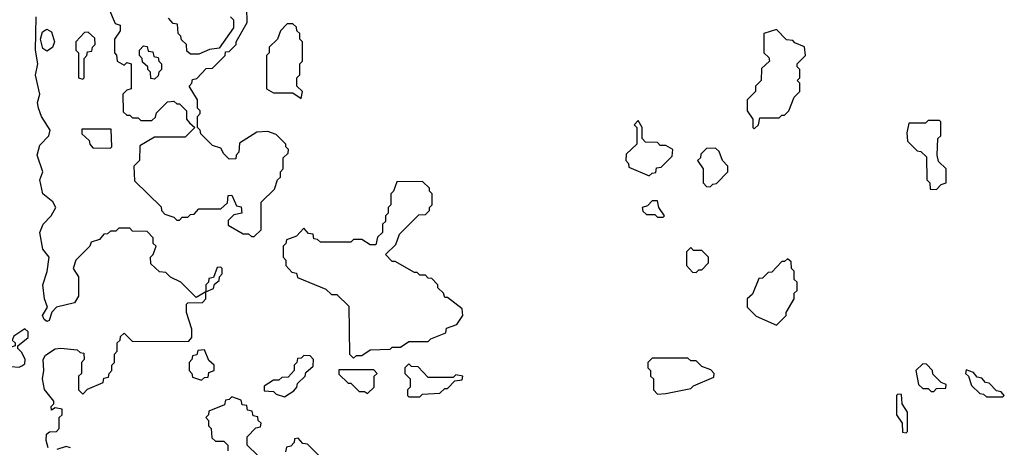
# Model space of a CAD drawing. Extents: x 2769579 to 2883812, y 684207 to 828660.
# Tile 8 of 256: x 2775167 to 2778730, y 727058 to 728605. Entities that reach past the tile are written whole.
import ezdxf

# ---------------------------------------------------------------- set-up
doc = ezdxf.new("R2010")
doc.units = 0

msp = doc.modelspace()

# ---------------------------------------------------------------- linework, layer by layer
at = {"layer": '0CON02XD'}
for points in [[(2775488.3, 728648.3), (2775511.7, 728591.7), (2775530, 728585), (2775530, 728565), (2775510, 728535), (2775510, 728485), (2775517, 728477), (2775520, 728455), (2775545, 728440), (2775555, 728450), (2775570, 728445), (2775570, 728355), (2775555, 728350), (2775540, 728335), (2775541.7, 728271.7), (2775555, 728260), (2775565, 728260), (2775575, 728250), (2775595, 728250), (2775605, 728240), (2775645, 728240), (2775658.3, 728251.7), (2775661.7, 728268.3), (2775701.7, 728308.3), (2775725, 728310), (2775735, 728300), (2775745, 728300), (2775770, 728275), (2775770, 728245), (2775781.7, 728231.7), (2775800, 728215), (2775765, 728180), (2775655, 728180), (2775601.7, 728148.3), (2775600, 728095), (2775580, 728075), (2775581.7, 728021.7), (2775678.3, 727928.3), (2775680, 727915), (2775691.7, 727901.7), (2775725, 727890), (2775735, 727880), (2775745, 727880), (2775755, 727890), (2775775, 727890), (2775785, 727900), (2775798.3, 727901.7), (2775815, 727920), (2775895, 727920), (2775918.3, 727941.7), (2775921.7, 727968.3), (2775935, 727970), (2775951.7, 727931.7), (2775968.3, 727928.3), (2775970, 727905), (2775941.7, 727898.3), (2775921.7, 727878.3), (2775921.7, 727861.7), (2775975, 727830), (2775995, 727830), (2776005, 727820), (2776015, 727820)], [(2776015, 727820), (2776040, 727845), (2776040, 727945), (2776088.3, 727991.7), (2776100, 728025), (2776110, 728035), (2776110, 728055), (2776120, 728065), (2776120, 728105), (2776138.3, 728121.7), (2776140, 728135), (2776130, 728145), (2776130, 728155), (2776095, 728190), (2776065, 728200), (2776025, 728197.5), (2775961.7, 728158.3), (2775960, 728125), (2775950, 728115), (2775948.3, 728101.7), (2775925, 728100), (2775905, 728120), (2775895, 728140), (2775865, 728150), (2775821.7, 728191.7), (2775820, 728205), (2775810, 728215), (2775810, 728255), (2775820, 728265), (2775820, 728275), (2775810, 728285), (2775810, 728315), (2775780, 728365), (2775790, 728375), (2775791.7, 728388.3), (2775808.3, 728391.7), (2775841.7, 728428.3), (2775865, 728430), (2775910, 728475), (2775911.7, 728488.3), (2775925, 728490), (2775950, 728515), (2775950, 728525), (2775990, 728595), (2775988.3, 728648.3)], [(2775270, 727055), (2775262.3, 727082.3), (2775263.3, 727105), (2775275, 727113.3), (2775300, 727115), (2775310, 727125), (2775310, 727165), (2775320, 727175), (2775320, 727195), (2775295, 727200), (2775281.7, 727191.7), (2775280, 727205), (2775290, 727215), (2775290, 727225), (2775256.1, 727266.1), (2775249.2, 727305), (2775254.2, 727335), (2775251.4, 727375), (2775259.5, 727390.5), (2775295, 727414), (2775315, 727416.7), (2775375, 727410), (2775385, 727400), (2775398.3, 727398.3), (2775400, 727375), (2775390, 727365), (2775390, 727325), (2775380, 727315), (2775380, 727265), (2775395, 727250), (2775411.7, 727268.3), (2775468.3, 727291.7), (2775471.7, 727308.3), (2775488.3, 727311.7), (2775490, 727325), (2775500, 727335), (2775500, 727355), (2775510, 727365), (2775510, 727395), (2775520, 727405), (2775520, 727435), (2775530, 727445), (2775531.7, 727458.3), (2775545, 727470), (2775575, 727440), (2775778.3, 727441.7), (2775790, 727455), (2775790, 727485), (2775770, 727545), (2775770, 727575), (2775775, 727580), (2775828.3, 727581.7), (2775840, 727595), (2775840, 727620), (2775868.3, 727631.7), (2775871.7, 727648.3), (2775888.3, 727661.7), (2775890, 727675), (2775900, 727685), (2775900, 727705), (2775895, 727710), (2775881.7, 727708.3), (2775868.3, 727671.7), (2775851.7, 727668.3), (2775850, 727655), (2775840, 727645), (2775840, 727620), (2775805, 727600), (2775750, 727655), (2775713, 727673), (2775695, 727690), (2775673, 727693), (2775641.7, 727721.7), (2775640, 727745), (2775650, 727755), (2775660, 727785), (2775650, 727795), (2775650, 727815), (2775628.3, 727838.3), (2775575, 727840), (2775565, 727850), (2775525, 727850), (2775515, 727840), (2775495, 727840), (2775485, 727830), (2775471.7, 727828.3), (2775455, 727810), (2775425, 727800), (2775420, 727785), (2775370, 727735), (2775360, 727705), (2775380, 727675), (2775380, 727605), (2775365, 727580), (2775300, 727565), (2775283, 727547), (2775273.6, 727516.4), (2775265, 727513.3), (2775255, 727520), (2775248.8, 727535), (2775267.5, 727565), (2775256.7, 727595), (2775250, 727645), (2775266.4, 727693.6), (2775273.3, 727745), (2775250.8, 727775), (2775240, 727835), (2775252, 727865), (2775280, 727895), (2775297.5, 727925), (2775286.4, 727946.4), (2775250, 727975), (2775240, 728025), (2775250, 728055), (2775230, 728115), (2775239.5, 728150.5), (2775272.5, 728185), (2775277.5, 728205), (2775245.7, 728255), (2775234.3, 728284.3), (2775231.4, 728305), (2775239.2, 728335), (2775224.4, 728404.4), (2775232, 728445), (2775224, 728495), (2775226.2, 728615)], [(2775930, 728615), (2775940, 728605), (2775940, 728575), (2775888.3, 728501.7), (2775853, 728497), (2775815, 728480), (2775785, 728480), (2775771.7, 728491.7), (2775770, 728515), (2775751.7, 728531.7), (2775750, 728545), (2775740, 728555), (2775738.3, 728588.3), (2775721.7, 728591.7), (2775705, 728610)], [(2775265, 728491.2), (2775250.9, 728500.9), (2775242.3, 728535), (2775249.3, 728560.7), (2775265, 728570.8), (2775281.2, 728561.2), (2775292.5, 728525), (2775285.8, 728504.2), (2775265, 728491.2)], [(2775395, 728390), (2775400, 728395), (2775400, 728465), (2775410, 728475), (2775411.7, 728488.3), (2775428.3, 728491.7), (2775430, 728505), (2775440, 728515), (2775438.3, 728538.3), (2775415, 728560), (2775401.7, 728558.3), (2775370, 728525), (2775370, 728495), (2775380, 728485), (2775380, 728395), (2775395, 728390)], [(2776185, 728320), (2776190, 728345), (2776170, 728365), (2776170, 728395), (2776180, 728405), (2776180, 728445), (2776190, 728455), (2776190, 728525), (2776180, 728535), (2776180, 728555), (2776170, 728565), (2776168.3, 728578.3), (2776155, 728590), (2776135, 728590), (2776110, 728565), (2776100, 728535), (2776070, 728505), (2776070, 728485), (2776060, 728475), (2776060, 728355), (2776085, 728340), (2776155, 728340), (2776185, 728320)], [(2777825, 728210), (2777840, 728225), (2777845, 728250), (2777915, 728250), (2777925, 728260), (2777935, 728260), (2777950, 728275), (2777970, 728325), (2777990, 728345), (2777990, 728375), (2777980, 728385), (2777990, 728395), (2777990, 728425), (2777980, 728435), (2777980, 728445), (2778010, 728475), (2778007, 728507), (2777971.7, 728521.7), (2777965, 728530), (2777941.7, 728531.7), (2777905, 728570), (2777860, 728555), (2777860, 728485), (2777878.3, 728468.3), (2777880, 728455), (2777851.7, 728428.3), (2777850, 728385), (2777830, 728365), (2777830, 728345), (2777800, 728315), (2777800, 728275), (2777820, 728245), (2777820, 728215), (2777825, 728210)], [(2775655, 728390), (2775641.7, 728391.7), (2775640, 728415), (2775630, 728425), (2775630, 728435), (2775611.7, 728451.7), (2775610, 728465), (2775600, 728475), (2775600, 728495), (2775615, 728510), (2775628.3, 728508.3), (2775631.7, 728491.7), (2775648.3, 728488.3), (2775651.7, 728471.7), (2775668.3, 728468.3), (2775670, 728455), (2775680, 728445), (2775680, 728425), (2775670, 728415), (2775668.3, 728401.7), (2775655, 728390)], [(2777445, 728040), (2777455, 728050), (2777468.3, 728051.7), (2777471.7, 728068.3), (2777488.3, 728071.7), (2777528.3, 728111.7), (2777530, 728135), (2777505, 728150), (2777485, 728150), (2777475, 728160), (2777431.7, 728161.7), (2777420, 728175), (2777420, 728215), (2777405, 728240), (2777390, 728225), (2777400, 728215), (2777400, 728155), (2777361.7, 728118.3), (2777360, 728095), (2777370, 728085), (2777371.7, 728071.7), (2777445, 728040)], [(2778485, 727990), (2778501.7, 728008.3), (2778520, 728015), (2778520, 728065), (2778491.7, 728091.7), (2778487.5, 728115), (2778490, 728175), (2778500, 728185), (2778500, 728235), (2778495, 728240), (2778455, 728240), (2778445, 728230), (2778385, 728230), (2778377.5, 728195), (2778380, 728165), (2778415, 728130), (2778428.3, 728128.3), (2778448.3, 728108.3), (2778450, 728025), (2778460, 728015), (2778461.7, 727991.7), (2778485, 727990)], [(2775495, 728140), (2775500, 728145), (2775498.3, 728208.3), (2775391.7, 728208.3), (2775391.7, 728191.7), (2775418.3, 728168.3), (2775420, 728155), (2775431.7, 728141.7), (2775495, 728140)], [(2777665, 728000), (2777675, 728010), (2777688.3, 728011.7), (2777730, 728055), (2777730, 728075), (2777710, 728095), (2777698.3, 728128.3), (2777685, 728140), (2777651.7, 728138.3), (2777631.7, 728118.3), (2777630, 728105), (2777620, 728095), (2777640, 728065), (2777640, 728015), (2777651.7, 728001.7), (2777665, 728000)], [(2776375, 727380), (2776385, 727390), (2776405, 727390), (2776435, 727410), (2776507.5, 727412.5), (2776515, 727420), (2776545, 727420), (2776575, 727440), (2776645, 727440), (2776655, 727450), (2776708.3, 727471.7), (2776711.7, 727488.3), (2776748.3, 727501.7), (2776770, 727535), (2776768.3, 727558.3), (2776715, 727600), (2776705, 727600), (2776700, 727615), (2776680, 727635), (2776680, 727645), (2776658.3, 727668.3), (2776645, 727670), (2776635, 727680), (2776615, 727680), (2776605, 727690), (2776595, 727690), (2776525, 727730), (2776515, 727730), (2776490, 727755), (2776528.3, 727791.7), (2776541.7, 727828.3), (2776611.7, 727898.3), (2776635, 727900), (2776650, 727915), (2776650, 727925), (2776660, 727935), (2776660, 727975), (2776650, 727985), (2776650, 727995), (2776625, 728020), (2776531.7, 728018.3), (2776520, 727985), (2776510, 727975), (2776510, 727935), (2776500, 727925), (2776500, 727905), (2776490, 727895), (2776490, 727875), (2776480, 727865), (2776480, 727835), (2776461.7, 727818.3), (2776455, 727790), (2776435, 727790), (2776405, 727810), (2776375, 727810), (2776365, 727800), (2776255, 727800), (2776245, 727810), (2776231.7, 727811.7), (2776228.3, 727828.3), (2776211.7, 727831.7), (2776195, 727850), (2776168.3, 727821.7), (2776131.7, 727808.3), (2776130, 727795), (2776120, 727785), (2776120, 727745), (2776130, 727735), (2776130, 727715), (2776151.7, 727691.7), (2776168.3, 727688.3), (2776171.7, 727671.7), (2776275, 727630), (2776295, 727610), (2776315, 727610), (2776358.3, 727568.3), (2776360, 727395), (2776375, 727380)], [(2777495, 727890), (2777500, 727895), (2777480, 727925), (2777475, 727950), (2777455, 727950), (2777438.3, 727931.7), (2777420, 727925), (2777421.7, 727911.7), (2777435, 727900), (2777465, 727900), (2777475, 727890), (2777495, 727890)], [(2777615, 727690), (2777625, 727700), (2777635, 727700), (2777660, 727725), (2777660, 727745), (2777635, 727770), (2777605, 727770), (2777595, 727780), (2777580, 727765), (2777580, 727715), (2777601.7, 727691.7), (2777615, 727690)], [(2777905, 727500), (2777940, 727535), (2777940, 727545), (2777970, 727595), (2777970, 727615), (2777980, 727625), (2777980, 727655), (2777970, 727665), (2777970, 727695), (2777960, 727705), (2777958.3, 727728.3), (2777945, 727740), (2777935, 727730), (2777925, 727730), (2777888.3, 727691.7), (2777875, 727690), (2777855, 727670), (2777841.7, 727668.3), (2777818.3, 727611.7), (2777800, 727595), (2777800, 727565), (2777831.7, 727531.7), (2777905, 727500)], [(2775165, 727347.5), (2775175, 727352.5), (2775185, 727360), (2775186.7, 727375), (2775175, 727400), (2775160, 727415), (2775160, 727425), (2775197.5, 727455), (2775197.5, 727475), (2775185, 727486.7), (2775145, 727460), (2775140, 727445), (2775150, 727435), (2775150, 727425), (2775131.7, 727418.3), (2775130, 727405), (2775120, 727395), (2775135, 727350), (2775165, 727347.5)], [(2775825, 727300), (2775835, 727310), (2775848.3, 727311.7), (2775851.7, 727328.3), (2775870, 727335), (2775870, 727355), (2775851.7, 727371.7), (2775835, 727410), (2775811.7, 727408.3), (2775808.3, 727391.7), (2775791.7, 727388.3), (2775790, 727375), (2775780, 727365), (2775780, 727335), (2775790, 727325), (2775791.7, 727311.7), (2775825, 727300)], [(2776125, 727240), (2776158.3, 727261.7), (2776170, 727275), (2776171.7, 727288.3), (2776200, 727315), (2776201.7, 727328.3), (2776228.3, 727351.7), (2776230, 727375), (2776218.3, 727388.3), (2776195, 727390), (2776185, 727380), (2776171.7, 727378.3), (2776170, 727365), (2776160, 727355), (2776160, 727335), (2776138.3, 727311.7), (2776115, 727310), (2776105, 727300), (2776085, 727300), (2776051.7, 727278.3), (2776051.7, 727261.7), (2776085, 727260), (2776095, 727250), (2776125, 727240)], [(2776615, 727240), (2776625, 727250), (2776687, 727253), (2776705, 727270), (2776715, 727270), (2776741.7, 727298.3), (2776768.3, 727301.7), (2776770, 727315), (2776745, 727320), (2776735, 727310), (2776645, 727310), (2776608.3, 727348.3), (2776585, 727350), (2776575, 727360), (2776560, 727345), (2776560, 727325), (2776580, 727305), (2776580, 727275), (2776570, 727265), (2776570, 727245), (2776575, 727240), (2776615, 727240)], [(2777475, 727250), (2777505, 727252.5), (2777595, 727270), (2777605, 727280), (2777678.3, 727311.7), (2777680, 727325), (2777668.3, 727338.3), (2777635, 727350), (2777615, 727370), (2777595, 727370), (2777585, 727380), (2777455, 727380), (2777440, 727365), (2777440, 727345), (2777450, 727335), (2777450, 727315), (2777460, 727305), (2777460, 727265), (2777475, 727250)], [(2778475, 727260), (2778485, 727270), (2778518.3, 727271.7), (2778520, 727285), (2778501.7, 727291.7), (2778471.7, 727321.7), (2778470, 727335), (2778448.3, 727358.3), (2778435, 727360), (2778410, 727335), (2778420, 727285), (2778435, 727270), (2778455, 727270), (2778465, 727260), (2778475, 727260)], [(2776425, 727252.5), (2776450, 727275), (2776450, 727315), (2776460, 727325), (2776448.3, 727338.3), (2776321.7, 727338.3), (2776321.7, 727321.7), (2776355, 727290), (2776365, 727290), (2776395, 727260), (2776415, 727260), (2776425, 727252.5)], [(2778725, 727240), (2778730, 727245), (2778718.3, 727258.3), (2778701.7, 727261.7), (2778675, 727290), (2778661.7, 727291.7), (2778648.3, 727308.3), (2778631.7, 727311.7), (2778618.3, 727328.3), (2778591.7, 727338.3), (2778590, 727325), (2778600, 727315), (2778611.7, 727281.7), (2778641.7, 727251.7), (2778655, 727250), (2778665, 727240), (2778725, 727240)], [(2778375, 727110), (2778380, 727115), (2778380, 727185), (2778360, 727215), (2778358.3, 727248.3), (2778345, 727250), (2778340, 727245), (2778340, 727175), (2778360, 727145), (2778361.7, 727111.7), (2778375, 727110)], [(2776028.3, 727028.3), (2775990, 727065), (2775990, 727095), (2776021.7, 727128.3), (2776038.3, 727131.7), (2776040, 727145), (2776030, 727155), (2776028.3, 727168.3), (2776011.7, 727171.7), (2776008.3, 727188.3), (2775991.7, 727191.7), (2775988.3, 727208.3), (2775971.7, 727211.7), (2775968.3, 727228.3), (2775935, 727240), (2775925, 727230), (2775911.7, 727228.3), (2775908.3, 727211.7), (2775851.7, 727188.3), (2775850, 727175), (2775840, 727165), (2775850, 727155), (2775850, 727135), (2775860, 727125), (2775861.7, 727091.7), (2775875, 727080), (2775905, 727080), (2775920, 727065), (2775920, 727045)], [(2776298.3, 726978.3), (2776208.3, 727068.3), (2776191.7, 727071.7), (2776175, 727090), (2776161.7, 727088.3), (2776160, 727075), (2776148.3, 727061.7), (2776131.7, 727058.3), (2776128.3, 727041.7)], [(2775350, 727055), (2775335, 727060), (2775300.7, 727049.3)]]:
    msp.add_lwpolyline(points, dxfattribs=at)

doc.saveas('drawing.dxf')
